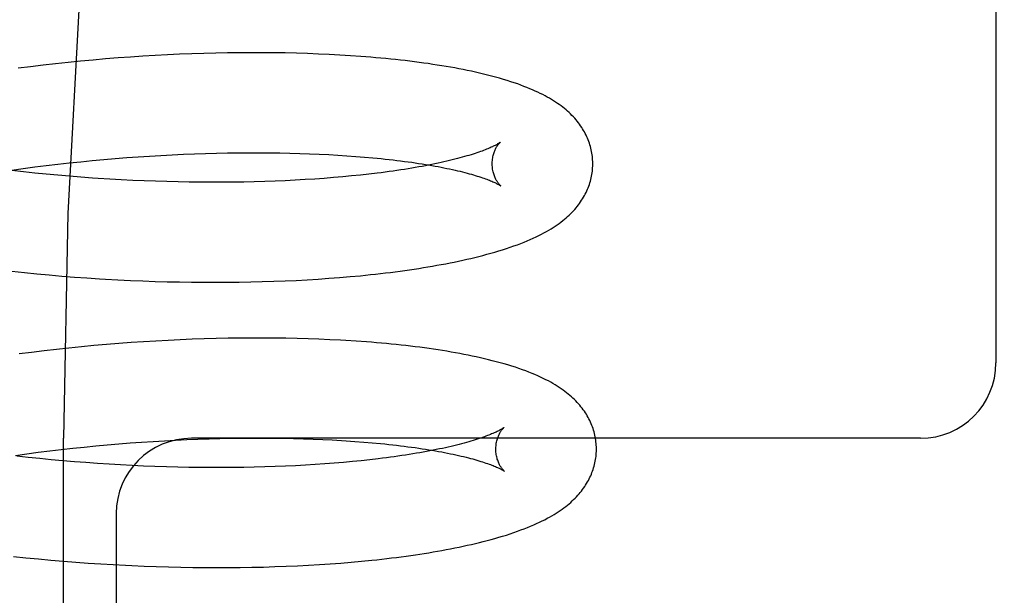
# Model space of a CAD drawing. Header units: inches. Extents: x 0 to 184, y 0 to 119.
# Tile 85 of 116: x 102.874 to 103.07, y 44.233 to 44.347. Entities that reach past the tile are written whole.
import ezdxf

# ---------------------------------------------------------------- set-up
doc = ezdxf.new("R2010")
doc.units = ezdxf.units.IN
doc.header["$LTSCALE"] = 10.121375
doc.header["$MEASUREMENT"] = 0
doc.linetypes.add('HIDDEN', pattern=[0.2, 0.1, -0.1])
doc.layers.add('DEFAULT_2', color=8, linetype='HIDDEN')

msp = doc.modelspace()

# ---------------------------------------------------------------- linework, layer by layer
at = {"layer": 'DEFAULT_2', "color": 8, "linetype": 'HIDDEN'}
for p, q in [((103.06852, 44.43659), (103.06852, 44.27909)), ((102.90126, 44.34028), (102.89881, 44.34013)), ((102.9037, 44.34041), (102.90126, 44.34028)), ((102.90613, 44.34052), (102.9037, 44.34041)), ((102.90854, 44.34061), (102.90613, 44.34052)), ((102.91093, 44.34069), (102.90854, 44.34061)), ((102.91331, 44.34075), (102.91093, 44.34069)), ((102.91567, 44.3408), (102.91331, 44.34075)), ((102.91801, 44.34083), (102.91567, 44.3408)), ((102.92034, 44.34084), (102.91801, 44.34083)), ((102.92263, 44.34084), (102.92034, 44.34084)), ((102.92491, 44.34082), (102.92263, 44.34084)), ((102.92716, 44.34078), (102.92491, 44.34082)), ((102.92939, 44.34073), (102.92716, 44.34078)), ((102.93159, 44.34067), (102.92939, 44.34073)), ((102.93376, 44.34058), (102.93159, 44.34067)), ((102.93591, 44.34049), (102.93376, 44.34058)), ((102.93803, 44.34037), (102.93591, 44.34049)), ((102.94011, 44.34024), (102.93803, 44.34037)), ((102.87897, 44.33835), (102.87648, 44.33805)), ((102.88146, 44.33864), (102.87897, 44.33835)), ((102.88395, 44.3389), (102.88146, 44.33864)), ((102.88644, 44.33915), (102.88395, 44.3389)), ((102.88893, 44.33938), (102.88644, 44.33915)), ((102.89141, 44.33959), (102.88893, 44.33938)), ((102.89389, 44.33979), (102.89141, 44.33959)), ((102.89635, 44.33997), (102.89389, 44.33979)), ((102.89881, 44.34013), (102.89635, 44.33997)), ((102.87648, 44.33805), (102.87399, 44.33774)), ((102.90465, 44.32052), (102.90688, 44.32062)), ((102.90688, 44.32062), (102.90909, 44.32071)), ((102.90909, 44.32071), (102.91129, 44.32078)), ((102.91129, 44.32078), (102.91347, 44.32084)), ((102.91347, 44.32084), (102.91563, 44.32089)), ((102.91563, 44.32089), (102.91777, 44.32092)), ((102.91777, 44.32092), (102.91988, 44.32093)), ((102.91988, 44.32093), (102.92197, 44.32093)), ((102.92197, 44.32093), (102.92404, 44.32092)), ((102.92404, 44.32092), (102.92607, 44.32089)), ((102.92607, 44.32089), (102.92808, 44.32085)), ((102.92808, 44.32085), (102.93006, 44.3208)), ((102.93006, 44.3208), (102.932, 44.32073)), ((102.932, 44.32073), (102.93391, 44.32065)), ((102.93391, 44.32065), (102.93579, 44.32056)), ((102.8796, 44.31838), (102.88189, 44.31865)), ((102.88189, 44.31865), (102.88418, 44.3189)), ((102.88418, 44.3189), (102.88647, 44.31914)), ((102.88647, 44.31914), (102.88876, 44.31937)), ((102.88876, 44.31937), (102.89105, 44.31958)), ((102.89105, 44.31958), (102.89334, 44.31977)), ((102.89334, 44.31977), (102.89562, 44.31995)), ((102.89562, 44.31995), (102.89789, 44.32012)), ((102.89789, 44.32012), (102.90015, 44.32027)), ((102.90015, 44.32027), (102.90241, 44.3204)), ((102.90241, 44.3204), (102.90465, 44.32052)), ((102.93579, 44.32056), (102.93763, 44.32045)), ((102.93763, 44.32045), (102.93943, 44.32033)), ((102.93943, 44.32033), (102.94119, 44.32021)), ((102.94119, 44.32021), (102.94291, 44.32007)), ((102.87277, 44.31748), (102.87504, 44.31779)), ((102.87505, 44.31712), (102.87277, 44.31738)), ((102.87504, 44.31779), (102.87732, 44.31809)), ((102.87733, 44.31688), (102.87505, 44.31712)), ((102.87732, 44.31809), (102.8796, 44.31838)), ((102.87962, 44.31665), (102.87733, 44.31688)), ((102.9438, 44.31666), (102.9421, 44.31648)), ((102.94545, 44.31686), (102.9438, 44.31666)), ((102.88192, 44.31644), (102.87962, 44.31665)), ((102.88421, 44.31624), (102.88192, 44.31644)), ((102.88651, 44.31606), (102.88421, 44.31624)), ((102.88881, 44.31589), (102.88651, 44.31606)), ((102.89453, 44.31554), (102.89224, 44.31567)), ((102.89681, 44.31543), (102.89453, 44.31554)), ((102.89908, 44.31533), (102.89681, 44.31543)), ((102.90135, 44.31524), (102.89908, 44.31533)), ((102.9036, 44.31518), (102.90135, 44.31524)), ((102.90584, 44.31512), (102.9036, 44.31518)), ((102.90806, 44.31508), (102.90584, 44.31512)), ((102.91027, 44.31506), (102.90806, 44.31508)), ((102.91245, 44.31505), (102.91027, 44.31506)), ((102.91462, 44.31505), (102.91245, 44.31505)), ((102.91677, 44.31507), (102.91462, 44.31505)), ((102.9189, 44.3151), (102.91677, 44.31507)), ((102.921, 44.31514), (102.9189, 44.3151)), ((102.92308, 44.3152), (102.921, 44.31514)), ((102.92513, 44.31528), (102.92308, 44.3152)), ((102.92715, 44.31536), (102.92513, 44.31528)), ((102.92914, 44.31546), (102.92715, 44.31536)), ((102.9311, 44.31557), (102.92914, 44.31546)), ((102.93302, 44.31569), (102.9311, 44.31557)), ((102.93492, 44.31583), (102.93302, 44.31569)), ((102.93677, 44.31597), (102.93492, 44.31583)), ((102.93859, 44.31613), (102.93677, 44.31597)), ((102.94036, 44.3163), (102.93859, 44.31613)), ((102.9421, 44.31648), (102.94036, 44.3163)), ((102.87276, 44.29734), (102.87525, 44.29708)), ((102.87525, 44.29708), (102.87774, 44.29683)), ((102.87774, 44.29683), (102.88022, 44.2966)), ((102.88022, 44.2966), (102.88271, 44.29639)), ((102.88271, 44.29639), (102.8852, 44.29619)), ((102.8852, 44.29619), (102.88769, 44.29601)), ((102.88769, 44.29601), (102.89017, 44.29585)), ((102.89388, 44.29564), (102.89634, 44.29552)), ((102.89634, 44.29552), (102.8988, 44.29541)), ((102.8988, 44.29541), (102.90125, 44.29533)), ((102.90125, 44.29533), (102.90368, 44.29526)), ((102.90368, 44.29526), (102.9061, 44.2952)), ((102.9061, 44.2952), (102.90851, 44.29516)), ((102.90851, 44.29516), (102.9109, 44.29514)), ((102.9109, 44.29514), (102.91328, 44.29514)), ((102.91328, 44.29514), (102.91564, 44.29515)), ((102.91564, 44.29515), (102.91798, 44.29517)), ((102.91798, 44.29517), (102.9203, 44.29521)), ((102.9203, 44.29521), (102.92259, 44.29527)), ((102.92259, 44.29527), (102.92487, 44.29534)), ((102.92487, 44.29534), (102.92712, 44.29543)), ((102.92712, 44.29543), (102.92934, 44.29553)), ((102.92934, 44.29553), (102.93154, 44.29565)), ((102.93154, 44.29565), (102.93371, 44.29578)), ((102.93371, 44.29578), (102.93585, 44.29593)), ((102.93585, 44.29593), (102.93797, 44.29609)), ((102.93797, 44.29609), (102.94005, 44.29627)), ((102.94005, 44.29627), (102.9421, 44.29646)), ((102.9421, 44.29646), (102.94412, 44.29667)), ((102.9014, 44.28345), (102.89895, 44.2833)), ((102.90383, 44.28358), (102.9014, 44.28345)), ((102.90625, 44.2837), (102.90383, 44.28358)), ((102.90866, 44.2838), (102.90625, 44.2837)), ((102.91105, 44.28388), (102.90866, 44.2838)), ((102.91342, 44.28395), (102.91105, 44.28388)), ((102.91578, 44.284), (102.91342, 44.28395)), ((102.91812, 44.28403), (102.91578, 44.284)), ((102.92044, 44.28405), (102.91812, 44.28403)), ((102.92274, 44.28405), (102.92044, 44.28405)), ((102.92501, 44.28403), (102.92274, 44.28405)), ((102.92726, 44.284), (102.92501, 44.28403)), ((102.92949, 44.28396), (102.92726, 44.284)), ((102.93169, 44.2839), (102.92949, 44.28396)), ((102.93386, 44.28382), (102.93169, 44.2839)), ((102.93601, 44.28372), (102.93386, 44.28382)), ((102.94125, 44.28342), (102.93918, 44.28356)), ((102.87917, 44.2815), (102.87669, 44.2812)), ((102.88165, 44.28179), (102.87917, 44.2815)), ((102.88413, 44.28205), (102.88165, 44.28179)), ((102.88662, 44.2823), (102.88413, 44.28205)), ((102.88909, 44.28254), (102.88662, 44.2823)), ((102.89157, 44.28275), (102.88909, 44.28254)), ((102.89404, 44.28295), (102.89157, 44.28275)), ((102.8965, 44.28314), (102.89404, 44.28295)), ((102.89895, 44.2833), (102.8965, 44.28314)), ((102.87669, 44.2812), (102.87421, 44.28088)), ((102.88306, 43.70159), (102.88306, 44.26409)), ((102.90534, 44.26373), (102.90757, 44.26383)), ((102.90757, 44.26383), (102.90979, 44.26392)), ((103.05352, 44.26409), (102.90852, 44.26409)), ((102.90979, 44.26392), (102.91199, 44.26399)), ((102.91199, 44.26399), (102.91417, 44.26405)), ((102.91417, 44.26405), (102.91633, 44.26409)), ((102.91633, 44.26409), (102.91847, 44.26412)), ((102.91847, 44.26412), (102.92058, 44.26414)), ((102.92058, 44.26414), (102.92267, 44.26414)), ((102.92267, 44.26414), (102.92474, 44.26413)), ((102.92474, 44.26413), (102.92677, 44.2641)), ((102.92677, 44.2641), (102.92878, 44.26406)), ((102.92878, 44.26406), (102.93076, 44.26401)), ((102.93076, 44.26401), (102.93271, 44.26394)), ((102.93271, 44.26394), (102.93462, 44.26386)), ((102.88029, 44.26158), (102.88258, 44.26185)), ((102.88258, 44.26185), (102.88487, 44.26211)), ((102.88487, 44.26211), (102.88716, 44.26235)), ((102.88716, 44.26235), (102.88945, 44.26258)), ((102.88945, 44.26258), (102.89174, 44.26279)), ((102.89174, 44.26279), (102.89403, 44.26298)), ((102.89403, 44.26298), (102.89631, 44.26316)), ((102.89631, 44.26316), (102.89858, 44.26332)), ((102.89858, 44.26332), (102.90085, 44.26347)), ((102.90085, 44.26347), (102.9031, 44.26361)), ((102.9031, 44.26361), (102.90534, 44.26373)), ((102.93742, 44.26371), (102.93924, 44.2636)), ((102.93924, 44.2636), (102.94102, 44.26348)), ((102.94102, 44.26348), (102.94276, 44.26335)), ((102.94276, 44.26335), (102.94446, 44.2632)), ((102.87346, 44.26068), (102.87573, 44.261)), ((102.87602, 44.2603), (102.87374, 44.26056)), ((102.87573, 44.261), (102.87801, 44.2613)), ((102.87831, 44.26006), (102.87602, 44.2603)), ((102.87801, 44.2613), (102.88029, 44.26158)), ((102.88061, 44.25983), (102.87831, 44.26006)), ((102.94565, 44.26001), (102.94398, 44.25981)), ((102.88291, 44.25962), (102.88061, 44.25983)), ((102.88521, 44.25943), (102.88291, 44.25962)), ((102.88751, 44.25925), (102.88521, 44.25943)), ((102.88981, 44.25908), (102.88751, 44.25925)), ((102.89211, 44.25893), (102.88981, 44.25908)), ((102.8944, 44.2588), (102.89211, 44.25893)), ((102.89669, 44.25868), (102.8944, 44.2588)), ((102.89897, 44.25857), (102.89669, 44.25868)), ((102.90124, 44.25848), (102.89897, 44.25857)), ((102.9035, 44.25841), (102.90124, 44.25848)), ((102.90575, 44.25835), (102.9035, 44.25841)), ((102.90798, 44.2583), (102.90575, 44.25835)), ((102.9102, 44.25827), (102.90798, 44.2583)), ((102.9124, 44.25826), (102.9102, 44.25827)), ((102.91458, 44.25826), (102.9124, 44.25826)), ((102.91674, 44.25827), (102.91458, 44.25826)), ((102.91888, 44.2583), (102.91674, 44.25827)), ((102.921, 44.25834), (102.91888, 44.2583)), ((102.92309, 44.25839), (102.921, 44.25834)), ((102.92515, 44.25846), (102.92309, 44.25839)), ((102.92719, 44.25854), (102.92515, 44.25846)), ((102.92919, 44.25863), (102.92719, 44.25854)), ((102.93117, 44.25874), (102.92919, 44.25863)), ((102.93311, 44.25886), (102.93117, 44.25874)), ((102.93501, 44.25899), (102.93311, 44.25886)), ((102.93689, 44.25913), (102.93501, 44.25899)), ((102.93872, 44.25929), (102.93689, 44.25913)), ((102.94051, 44.25945), (102.93872, 44.25929)), ((102.94227, 44.25963), (102.94051, 44.25945)), ((102.94398, 44.25981), (102.94227, 44.25963)), ((102.89352, 44.24909), (102.89352, 44.02909)), ((102.87309, 44.24059), (102.87557, 44.24033)), ((102.87557, 44.24033), (102.87805, 44.24008)), ((102.87805, 44.24008), (102.88053, 44.23985)), ((102.88053, 44.23985), (102.88301, 44.23963)), ((102.88301, 44.23963), (102.88549, 44.23943)), ((102.88549, 44.23943), (102.88797, 44.23925)), ((102.88797, 44.23925), (102.89045, 44.23909)), ((102.89045, 44.23909), (102.89292, 44.23894)), ((102.89292, 44.23894), (102.89538, 44.23881)), ((102.89906, 44.23864), (102.9015, 44.23855)), ((102.9015, 44.23855), (102.90394, 44.23848)), ((102.90394, 44.23848), (102.90635, 44.23842)), ((102.90635, 44.23842), (102.90876, 44.23838)), ((102.90876, 44.23838), (102.91115, 44.23835)), ((102.91115, 44.23835), (102.91352, 44.23835)), ((102.91352, 44.23835), (102.91588, 44.23835)), ((102.91588, 44.23835), (102.91821, 44.23837)), ((102.91821, 44.23837), (102.92053, 44.23841)), ((102.92053, 44.23841), (102.92282, 44.23847)), ((102.92282, 44.23847), (102.9251, 44.23854)), ((102.9251, 44.23854), (102.92735, 44.23862)), ((102.92735, 44.23862), (102.92957, 44.23872)), ((102.92957, 44.23872), (102.93177, 44.23883)), ((102.93177, 44.23883), (102.93394, 44.23896)), ((102.93394, 44.23896), (102.93608, 44.23911)), ((102.93608, 44.23911), (102.9382, 44.23926)), ((102.9382, 44.23926), (102.94028, 44.23944)), ((102.94028, 44.23944), (102.94234, 44.23963)), ((102.94234, 44.23963), (102.94436, 44.23983))]:
    msp.add_line(p, q, dxfattribs=at)
for points in [[(103.07604, 44.76409), (103.06037, 44.76216), (103.04487, 44.75651), (103.02977, 44.74752), (103.01487, 44.73525), (103.00002, 44.71957), (102.98545, 44.70056), (102.97118, 44.67807), (102.95746, 44.65228), (102.94447, 44.6233), (102.93238, 44.59135), (102.92136, 44.55668), (102.91154, 44.51957), (102.90304, 44.48033), (102.89595, 44.43929), (102.89036, 44.39678), (102.88632, 44.35317), (102.88388, 44.30882), (102.88306, 44.26409)], [(102.98833, 44.31889), (102.98832, 44.31918), (102.9883, 44.31952), (102.98828, 44.31985), (102.98824, 44.32019), (102.9882, 44.32052), (102.98815, 44.32086), (102.98809, 44.32119), (102.98802, 44.32152), (102.98794, 44.32185), (102.98785, 44.32218), (102.98776, 44.32251), (102.98765, 44.32284), (102.98754, 44.32316), (102.98742, 44.32348), (102.98729, 44.3238), (102.98715, 44.32412), (102.987, 44.32443), (102.98684, 44.32475), (102.98667, 44.32506), (102.9865, 44.32537), (102.98631, 44.32567), (102.98612, 44.32598), (102.98591, 44.32629), (102.9857, 44.32659), (102.98547, 44.32689), (102.98523, 44.32719), (102.98499, 44.32749), (102.98473, 44.32778), (102.98447, 44.32807), (102.98419, 44.32836), (102.98391, 44.32864), (102.98362, 44.32892), (102.98332, 44.32919), (102.98301, 44.32946), (102.98268, 44.32973), (102.98235, 44.32999), (102.98201, 44.33025), (102.98166, 44.33051), (102.9813, 44.33076), (102.98093, 44.33101), (102.98054, 44.33126), (102.98013, 44.33151), (102.97972, 44.33176), (102.97928, 44.33201), (102.97883, 44.33225), (102.97837, 44.3325), (102.97789, 44.33274), (102.97739, 44.33297), (102.97688, 44.33321), (102.97635, 44.33345), (102.9758, 44.33368), (102.97523, 44.33391), (102.97464, 44.33414), (102.97403, 44.33437), (102.97339, 44.33461), (102.97272, 44.33484), (102.97202, 44.33507), (102.97129, 44.3353), (102.97054, 44.33553), (102.96977, 44.33575), (102.96898, 44.33597), (102.96819, 44.33619), (102.96739, 44.33639), (102.96658, 44.33659), (102.96578, 44.33678), (102.96498, 44.33696), (102.96417, 44.33714), (102.96336, 44.33731), (102.96254, 44.33748), (102.9617, 44.33764), (102.96086, 44.3378), (102.96001, 44.33795), (102.95914, 44.3381), (102.95827, 44.33825), (102.95739, 44.33839), (102.95651, 44.33852), (102.95561, 44.33866), (102.95471, 44.33878), (102.95379, 44.33891), (102.95287, 44.33903), (102.95194, 44.33915), (102.951, 44.33926), (102.95005, 44.33937), (102.9491, 44.33947), (102.94813, 44.33957), (102.94716, 44.33967), (102.94618, 44.33976), (102.94519, 44.33985), (102.94419, 44.33994), (102.94318, 44.34002), (102.94216, 44.3401), (102.94011, 44.34024)], [(102.96992, 44.32301), (102.96991, 44.323), (102.96989, 44.32299), (102.96987, 44.32297), (102.96983, 44.32294), (102.96979, 44.32291), (102.96973, 44.32287), (102.96966, 44.32283), (102.96959, 44.32278), (102.9695, 44.32273), (102.9694, 44.32267), (102.96929, 44.3226), (102.96916, 44.32253), (102.96903, 44.32246), (102.96888, 44.32238), (102.96871, 44.3223), (102.96854, 44.32221), (102.96835, 44.32212), (102.96814, 44.32202), (102.96792, 44.32193), (102.96769, 44.32182), (102.96744, 44.32172), (102.96718, 44.32161), (102.9669, 44.3215), (102.9666, 44.32139), (102.96629, 44.32127), (102.96597, 44.32115), (102.96563, 44.32103), (102.96527, 44.32091), (102.9649, 44.32078), (102.96452, 44.32066), (102.96412, 44.32053), (102.9637, 44.3204), (102.96327, 44.32028), (102.96282, 44.32015), (102.96236, 44.32002), (102.96189, 44.31989), (102.96139, 44.31976), (102.96089, 44.31963), (102.96037, 44.31949), (102.95983, 44.31936), (102.95928, 44.31923), (102.95872, 44.3191), (102.95814, 44.31898), (102.95754, 44.31885), (102.95694, 44.31872), (102.95632, 44.31859), (102.95568, 44.31847), (102.95503, 44.31834), (102.95437, 44.31822), (102.9537, 44.3181), (102.95301, 44.31798), (102.95231, 44.31786), (102.95159, 44.31774), (102.95087, 44.31762), (102.95013, 44.31751), (102.94938, 44.3174), (102.94862, 44.31728), (102.94784, 44.31718), (102.94706, 44.31707), (102.94626, 44.31696), (102.94545, 44.31686)], [(102.96833, 44.31864), (102.96833, 44.31888), (102.96834, 44.31914), (102.96836, 44.3194), (102.96839, 44.31965), (102.96842, 44.31989), (102.96847, 44.32013), (102.96852, 44.32035), (102.96857, 44.32057), (102.96863, 44.32078), (102.9687, 44.32098), (102.96877, 44.32116), (102.96884, 44.32134), (102.96891, 44.32151), (102.96898, 44.32166), (102.96905, 44.32181), (102.96913, 44.32195), (102.9692, 44.32207), (102.96927, 44.32219), (102.96934, 44.3223), (102.96941, 44.3224), (102.96947, 44.32249), (102.96953, 44.32258), (102.96959, 44.32265), (102.96965, 44.32272), (102.9697, 44.32278), (102.96975, 44.32283), (102.96979, 44.32288), (102.96982, 44.32292), (102.96986, 44.32295), (102.96988, 44.32297), (102.9699, 44.32299), (102.96992, 44.32301), (102.96992, 44.32301)], [(102.94291, 44.32007), (102.94459, 44.31991), (102.94541, 44.31984), (102.94622, 44.31975), (102.94703, 44.31967), (102.94781, 44.31958), (102.94859, 44.31949), (102.94936, 44.3194), (102.95011, 44.31931), (102.95085, 44.31921), (102.95158, 44.31912), (102.9523, 44.31902), (102.953, 44.31891), (102.95369, 44.31881), (102.95437, 44.31871), (102.95503, 44.3186), (102.95568, 44.31849), (102.95632, 44.31838), (102.95695, 44.31827), (102.95756, 44.31816), (102.95815, 44.31804), (102.95873, 44.31793), (102.9593, 44.31781), (102.95985, 44.3177), (102.96039, 44.31758), (102.96092, 44.31746), (102.96143, 44.31735), (102.96192, 44.31723), (102.9624, 44.31711), (102.96287, 44.31699), (102.96332, 44.31687), (102.96375, 44.31676), (102.96417, 44.31664), (102.96457, 44.31652), (102.96496, 44.31641), (102.96534, 44.31629), (102.96569, 44.31618), (102.96604, 44.31607), (102.96636, 44.31596), (102.96668, 44.31585), (102.96697, 44.31574), (102.96725, 44.31564), (102.96752, 44.31554), (102.96777, 44.31544), (102.96801, 44.31534), (102.96823, 44.31525), (102.96843, 44.31516), (102.96863, 44.31507), (102.96881, 44.31499), (102.96897, 44.31491), (102.96912, 44.31484), (102.96926, 44.31477), (102.96939, 44.3147), (102.9695, 44.31464), (102.9696, 44.31458), (102.96969, 44.31453), (102.96977, 44.31448), (102.96984, 44.31444), (102.96989, 44.31441), (102.96994, 44.31438), (102.96998, 44.31435), (102.97, 44.31433), (102.97001, 44.31433)], [(102.94412, 44.29667), (102.94512, 44.29678), (102.94611, 44.29689), (102.94709, 44.29701), (102.94806, 44.29712), (102.94903, 44.29725), (102.94998, 44.29737), (102.95093, 44.2975), (102.95187, 44.29764), (102.9528, 44.29777), (102.95372, 44.29791), (102.95463, 44.29806), (102.95554, 44.29821), (102.95643, 44.29836), (102.95732, 44.29852), (102.9582, 44.29868), (102.95907, 44.29884), (102.95993, 44.29901), (102.96078, 44.29918), (102.96162, 44.29936), (102.96245, 44.29954), (102.96328, 44.29972), (102.96409, 44.29991), (102.96489, 44.3001), (102.96569, 44.3003), (102.96648, 44.3005), (102.96727, 44.30071), (102.96805, 44.30093), (102.96884, 44.30115), (102.96961, 44.30139), (102.97038, 44.30162), (102.97115, 44.30187), (102.97189, 44.30212), (102.97262, 44.30237), (102.97332, 44.30263), (102.974, 44.30289), (102.97466, 44.30315), (102.97529, 44.30341), (102.9759, 44.30367), (102.97649, 44.30393), (102.97705, 44.3042), (102.9776, 44.30446), (102.97812, 44.30473), (102.97862, 44.30499), (102.97911, 44.30526), (102.97957, 44.30553), (102.98002, 44.3058), (102.98045, 44.30606), (102.98086, 44.30633), (102.98125, 44.3066), (102.98163, 44.30687), (102.98199, 44.30714), (102.98234, 44.30741), (102.98268, 44.30768), (102.98301, 44.30796), (102.98333, 44.30824), (102.98363, 44.30852), (102.98392, 44.3088), (102.98421, 44.30909), (102.98448, 44.30937), (102.98474, 44.30966), (102.985, 44.30996), (102.98524, 44.31025), (102.98547, 44.31055), (102.9857, 44.31085), (102.98591, 44.31116), (102.98611, 44.31146), (102.98631, 44.31177), (102.9865, 44.31208), (102.98667, 44.31239), (102.98684, 44.31271), (102.987, 44.31302), (102.98715, 44.31334), (102.98729, 44.31366), (102.98742, 44.31397), (102.98754, 44.3143), (102.98765, 44.31462), (102.98776, 44.31494), (102.98785, 44.31527), (102.98794, 44.3156), (102.98802, 44.31593), (102.98809, 44.31626), (102.98815, 44.31659), (102.9882, 44.31693), (102.98824, 44.31726), (102.98828, 44.3176), (102.9883, 44.31793), (102.98832, 44.31827), (102.98833, 44.3186), (102.98833, 44.31889)], [(102.97001, 44.31433), (102.97002, 44.31432), (102.97003, 44.31431), (102.97003, 44.31432), (102.97001, 44.31433), (102.96999, 44.31435), (102.96997, 44.31437), (102.96993, 44.3144), (102.96989, 44.31444), (102.96985, 44.31448), (102.9698, 44.31454), (102.96975, 44.3146), (102.96969, 44.31466), (102.96963, 44.31474), (102.96957, 44.31482), (102.9695, 44.31491), (102.96943, 44.31501), (102.96936, 44.31511), (102.96929, 44.31523), (102.96921, 44.31535), (102.96913, 44.31549), (102.96906, 44.31563), (102.96898, 44.31579), (102.9689, 44.31595), (102.96883, 44.31613), (102.96876, 44.31631), (102.96869, 44.31651), (102.96862, 44.31672), (102.96856, 44.31693), (102.96851, 44.31716), (102.96846, 44.31739), (102.96841, 44.31763), (102.96838, 44.31788), (102.96835, 44.31814), (102.96834, 44.3184), (102.96833, 44.31864)], [(102.89224, 44.31567), (102.88995, 44.31581), (102.88881, 44.31589)], [(102.89017, 44.29585), (102.89141, 44.29577), (102.89388, 44.29564)], [(102.93918, 44.28356), (102.93813, 44.28362), (102.93601, 44.28372)], [(102.98905, 44.2621), (102.98904, 44.26239), (102.98902, 44.26272), (102.989, 44.26306), (102.98896, 44.26339), (102.98892, 44.26373), (102.98887, 44.26406), (102.98881, 44.26439), (102.98874, 44.26472), (102.98866, 44.26505), (102.98858, 44.26538), (102.98848, 44.26571), (102.98838, 44.26603), (102.98826, 44.26635), (102.98814, 44.26667), (102.98801, 44.26699), (102.98787, 44.26731), (102.98773, 44.26762), (102.98757, 44.26794), (102.9874, 44.26825), (102.98723, 44.26856), (102.98705, 44.26886), (102.98685, 44.26917), (102.98665, 44.26947), (102.98644, 44.26977), (102.98621, 44.27007), (102.98598, 44.27037), (102.98574, 44.27066), (102.98549, 44.27095), (102.98523, 44.27123), (102.98496, 44.27152), (102.98468, 44.2718), (102.98439, 44.27208), (102.98409, 44.27235), (102.98378, 44.27263), (102.98346, 44.2729), (102.98312, 44.27316), (102.98278, 44.27343), (102.98242, 44.27369), (102.98205, 44.27395), (102.98166, 44.27421), (102.98126, 44.27447), (102.98085, 44.27473), (102.98041, 44.27498), (102.97996, 44.27524), (102.97949, 44.2755), (102.979, 44.27575), (102.97849, 44.276), (102.97796, 44.27626), (102.9774, 44.27651), (102.97683, 44.27676), (102.97624, 44.27701), (102.97562, 44.27725), (102.97498, 44.2775), (102.97432, 44.27774), (102.97364, 44.27798), (102.97293, 44.27822), (102.9722, 44.27845), (102.97146, 44.27868), (102.97069, 44.2789), (102.96992, 44.27912), (102.96913, 44.27934), (102.96834, 44.27954), (102.96755, 44.27974), (102.96676, 44.27993), (102.96596, 44.28011), (102.96515, 44.28029), (102.96434, 44.28046), (102.96352, 44.28063), (102.9627, 44.2808), (102.96186, 44.28095), (102.96101, 44.28111), (102.96015, 44.28126), (102.95929, 44.28141), (102.95842, 44.28155), (102.95754, 44.28169), (102.95665, 44.28182), (102.95575, 44.28195), (102.95484, 44.28207), (102.95393, 44.2822), (102.953, 44.28231), (102.95207, 44.28243), (102.95113, 44.28254), (102.95018, 44.28264), (102.94922, 44.28274), (102.94825, 44.28284), (102.94727, 44.28294), (102.94629, 44.28303), (102.9453, 44.28311), (102.9443, 44.2832), (102.94329, 44.28328), (102.94125, 44.28342)], [(102.97064, 44.26622), (102.97063, 44.26621), (102.97062, 44.2662), (102.97059, 44.26618), (102.97056, 44.26615), (102.97051, 44.26612), (102.97046, 44.26609), (102.97039, 44.26604), (102.97032, 44.266), (102.97023, 44.26594), (102.97014, 44.26589), (102.97003, 44.26582), (102.9699, 44.26575), (102.96977, 44.26568), (102.96962, 44.2656), (102.96946, 44.26552), (102.96929, 44.26543), (102.9691, 44.26534), (102.9689, 44.26525), (102.96868, 44.26515), (102.96845, 44.26505), (102.96821, 44.26495), (102.96795, 44.26484), (102.96767, 44.26473), (102.96738, 44.26462), (102.96708, 44.2645), (102.96676, 44.26438), (102.96642, 44.26426), (102.96607, 44.26414), (102.9657, 44.26402), (102.96532, 44.26389), (102.96493, 44.26377), (102.96452, 44.26364), (102.96409, 44.26351), (102.96365, 44.26339), (102.96319, 44.26326), (102.96272, 44.26313), (102.96223, 44.263), (102.96173, 44.26287), (102.96122, 44.26274), (102.96069, 44.26261), (102.96014, 44.26248), (102.95958, 44.26235), (102.95901, 44.26222), (102.95842, 44.26209), (102.95782, 44.26196), (102.9572, 44.26184), (102.95658, 44.26171), (102.95593, 44.26158), (102.95528, 44.26146), (102.95461, 44.26134), (102.95393, 44.26122), (102.95323, 44.2611), (102.95252, 44.26098), (102.9518, 44.26086), (102.95107, 44.26075), (102.95033, 44.26064), (102.94957, 44.26053), (102.94883, 44.26042)], [(102.96905, 44.26185), (102.96905, 44.26209), (102.96906, 44.26235), (102.96908, 44.2626), (102.96911, 44.26285), (102.96914, 44.2631), (102.96919, 44.26333), (102.96924, 44.26356), (102.96929, 44.26377), (102.96935, 44.26398), (102.96942, 44.26418), (102.96948, 44.26437), (102.96955, 44.26454), (102.96963, 44.26471), (102.9697, 44.26487), (102.96977, 44.26501), (102.96984, 44.26515), (102.96992, 44.26528), (102.96999, 44.26539), (102.97006, 44.2655), (102.97012, 44.2656), (102.97019, 44.26569), (102.97025, 44.26578), (102.97031, 44.26585), (102.97036, 44.26592), (102.97041, 44.26598), (102.97046, 44.26604), (102.9705, 44.26608), (102.97054, 44.26612), (102.97057, 44.26616), (102.9706, 44.26618), (102.97062, 44.2662), (102.97063, 44.26621), (102.97064, 44.26622)], [(102.93462, 44.26386), (102.93649, 44.26377), (102.93742, 44.26371)], [(102.94446, 44.2632), (102.94612, 44.26305), (102.94693, 44.26296), (102.94773, 44.26288), (102.94852, 44.26279), (102.9493, 44.2627), (102.95007, 44.26261), (102.95082, 44.26252), (102.95156, 44.26242), (102.95229, 44.26233), (102.95301, 44.26223), (102.95371, 44.26213), (102.9544, 44.26202), (102.95508, 44.26192), (102.95574, 44.26181), (102.9564, 44.2617), (102.95703, 44.26159), (102.95766, 44.26148), (102.95827, 44.26137), (102.95886, 44.26126), (102.95945, 44.26114), (102.96001, 44.26103), (102.96057, 44.26091), (102.96111, 44.26079), (102.96163, 44.26067), (102.96214, 44.26056), (102.96264, 44.26044), (102.96312, 44.26032), (102.96358, 44.2602), (102.96403, 44.26008), (102.96446, 44.25997), (102.96488, 44.25985), (102.96529, 44.25973), (102.96568, 44.25962), (102.96605, 44.2595), (102.96641, 44.25939), (102.96675, 44.25928), (102.96708, 44.25917), (102.96739, 44.25906), (102.96769, 44.25895), (102.96797, 44.25885), (102.96824, 44.25875), (102.96849, 44.25865), (102.96872, 44.25855), (102.96895, 44.25846), (102.96915, 44.25837), (102.96935, 44.25828), (102.96953, 44.2582), (102.96969, 44.25812), (102.96984, 44.25805), (102.96998, 44.25798), (102.97011, 44.25791), (102.97022, 44.25785), (102.97032, 44.25779), (102.97041, 44.25774), (102.97049, 44.25769), (102.97056, 44.25765), (102.97061, 44.25762), (102.97066, 44.25759), (102.9707, 44.25756), (102.97072, 44.25754), (102.97073, 44.25754)], [(102.95303, 44.24091), (102.9539, 44.24104), (102.9548, 44.24118), (102.9557, 44.24132), (102.95658, 44.24147), (102.95746, 44.24162), (102.95833, 44.24178), (102.95919, 44.24194), (102.96004, 44.2421), (102.96088, 44.24226), (102.96172, 44.24243), (102.96255, 44.24261), (102.96336, 44.24279), (102.96417, 44.24297), (102.96497, 44.24316), (102.96576, 44.24335), (102.96654, 44.24354), (102.96732, 44.24374), (102.96809, 44.24395), (102.96885, 44.24416), (102.96962, 44.24438), (102.97038, 44.24461), (102.97114, 44.24484), (102.97188, 44.24508), (102.97262, 44.24533), (102.97334, 44.24558), (102.97403, 44.24584), (102.9747, 44.24609), (102.97535, 44.24635), (102.97597, 44.2466), (102.97657, 44.24686), (102.97715, 44.24712), (102.97771, 44.24737), (102.97824, 44.24763), (102.97876, 44.24789), (102.97926, 44.24816), (102.97974, 44.24842), (102.9802, 44.24868), (102.98064, 44.24894), (102.98106, 44.24921), (102.98147, 44.24947), (102.98186, 44.24973), (102.98224, 44.25), (102.9826, 44.25026), (102.98295, 44.25053), (102.98329, 44.2508), (102.98361, 44.25107), (102.98393, 44.25134), (102.98423, 44.25161), (102.98452, 44.25189), (102.98481, 44.25217), (102.98508, 44.25245), (102.98534, 44.25274), (102.98559, 44.25302), (102.98584, 44.25331), (102.98607, 44.2536), (102.9863, 44.2539), (102.98651, 44.25419), (102.98672, 44.25449), (102.98691, 44.25479), (102.9871, 44.2551), (102.98728, 44.2554), (102.98745, 44.25571), (102.98761, 44.25602), (102.98777, 44.25633), (102.98791, 44.25664), (102.98804, 44.25695), (102.98817, 44.25727), (102.98829, 44.25758), (102.9884, 44.2579), (102.9885, 44.25822), (102.98859, 44.25854), (102.98867, 44.25887), (102.98875, 44.25919), (102.98882, 44.25952), (102.98887, 44.25984), (102.98892, 44.26017), (102.98897, 44.2605), (102.989, 44.26083), (102.98902, 44.26116), (102.98904, 44.26149), (102.98905, 44.26182), (102.98905, 44.2621)], [(102.97073, 44.25754), (102.97074, 44.25753), (102.97075, 44.25752), (102.97075, 44.25752), (102.97073, 44.25754), (102.97071, 44.25755), (102.97069, 44.25758), (102.97065, 44.25761), (102.97061, 44.25765), (102.97057, 44.25769), (102.97052, 44.25774), (102.97047, 44.2578), (102.97041, 44.25787), (102.97035, 44.25794), (102.97029, 44.25803), (102.97022, 44.25812), (102.97015, 44.25822), (102.97008, 44.25832), (102.97001, 44.25844), (102.96993, 44.25856), (102.96985, 44.2587), (102.96978, 44.25884), (102.9697, 44.259), (102.96963, 44.25916), (102.96955, 44.25934), (102.96948, 44.25952), (102.96941, 44.25972), (102.96934, 44.25993), (102.96928, 44.26014), (102.96923, 44.26037), (102.96918, 44.2606), (102.96913, 44.26084), (102.9691, 44.26109), (102.96907, 44.26135), (102.96906, 44.26161), (102.96905, 44.26185)], [(102.94883, 44.26042), (102.94807, 44.26032), (102.94727, 44.26021), (102.94647, 44.26011), (102.94565, 44.26001)], [(102.94436, 44.23983), (102.94536, 44.23993), (102.94635, 44.24004), (102.94733, 44.24016), (102.94831, 44.24027), (102.94928, 44.24039), (102.95023, 44.24052), (102.95118, 44.24065), (102.95212, 44.24078), (102.95303, 44.24091)], [(102.89538, 44.23881), (102.89661, 44.23875), (102.89906, 44.23864)]]:
    msp.add_lwpolyline(points, dxfattribs=at)
for centre, start, end in [((103.05352, 44.27909), 270, 360), ((102.90852, 44.24909), 90, 180)]:
    msp.add_arc(centre, 0.015, start, end, dxfattribs=at)

doc.saveas('drawing.dxf')
